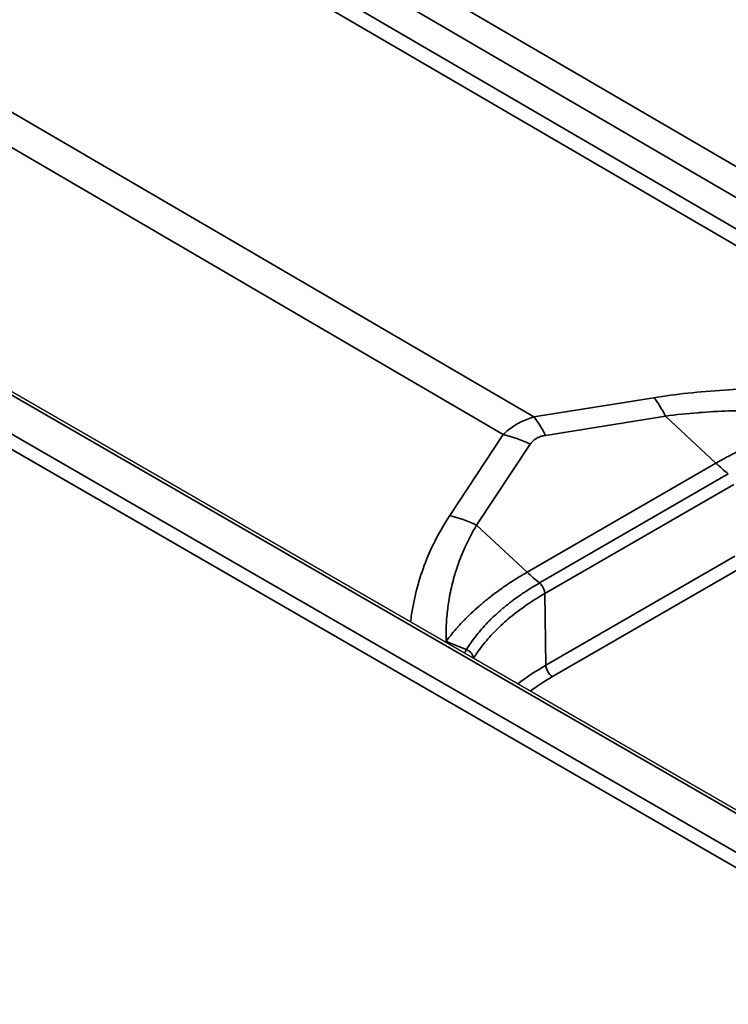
# Model space of a CAD drawing. Header units: millimetres. Extents: x -12192 to 12192, y -600 to 5895.
# Tile 8 of 122: x 2909 to 2930, y 1638 to 1668. Entities that reach past the tile are written whole.
import ezdxf

# ---------------------------------------------------------------- set-up
doc = ezdxf.new("R2010")
doc.units = ezdxf.units.MM
doc.header["$LTSCALE"] = 20
doc.layers.add('_Sichtbarkanten', color=7, linetype='Continuous', lineweight=25)
doc.layers.add('Sichtbar schmal (ISO)', color=7, linetype='Continuous', lineweight=35)

msp = doc.modelspace()

# ---------------------------------------------------------------- linework, layer by layer
at = {"layer": '_Sichtbarkanten'}
for p, q in [((3271.086, 1447.313), (2828.808, 1702.663)), ((3269.408, 1446.549), (2827.365, 1701.762))]:
    msp.add_line(p, q, dxfattribs=at)
at = {"layer": 'Sichtbar schmal (ISO)'}
for p, q in [((2850.275, 1710.163), (3035.972, 1601.808)), ((3035.567, 1601.117), (2849.869, 1709.472)), ((3270.943, 1447.299), (2828.665, 1702.649)), ((2827.64, 1702.066), (3269.933, 1446.708)), ((3269.426, 1446.538), (2827.438, 1701.72)), ((2939.27, 1656.357), (2870.272, 1696.61)), ((2938.809, 1656.121), (2869.811, 1696.374)), ((2924.043, 1656.015), (2867.618, 1688.934)), ((2923.121, 1655.483), (2866.696, 1688.401)), ((2927.66, 1656.595), (2924.043, 1656.015)), ((2928.009, 1656.041), (2924.393, 1655.461)), ((2928.009, 1656.041), (2929.533, 1654.624)), ((2923.121, 1655.483), (2921.505, 1653.042)), ((2923.932, 1655.195), (2922.316, 1652.754)), ((2923.839, 1651.336), (2929.533, 1654.624)), ((2929.906, 1654.298), (2924.213, 1651.011)), ((2930.072, 1653.983), (2924.37, 1650.691)), ((2922.316, 1652.754), (2923.839, 1651.336)), ((2930.104, 1651.822), (2924.403, 1648.531)), ((2930.306, 1651.476), (2924.605, 1648.185)), ((2924.37, 1650.691), (2924.403, 1648.531))]:
    msp.add_line(p, q, dxfattribs=at)
for centre, major_axis, ratio, start_param, end_param in [((2927.419, 1654.151), (0.452, -2.821), 0.393811, 2.240031, 2.552528), ((2923.802, 1653.571), (0.452, -2.821), 0.393812, 2.240031, 2.552527), ((2923.341, 1653.305), (2.382, -1.577), 0.678392, 1.764791, 2.077288), ((2930.714, 1658.403), (2.857, -4.949), 0.57735, 5.201094, 5.296503), ((2921.725, 1650.864), (2.382, -1.577), 0.678392, 1.764791, 2.077288), ((2925.02, 1655.116), (2.857, -4.949), 0.57735, 5.201094, 5.296503), ((2924.17, 1650.805), (0.138, -0.25), 0.577887, 0.813714, 2.16563), ((2923.189, 1653.349), (5.091, -2.596), 0.781581, 4.758702, 4.874612), ((2921.95, 1648.786), (0.243, -0.151), 0.77501, 0.462923, 1.798675), ((2930.823, 1644.824), (-9.079, 0), 0.57735, 5.497787, 5.64118), ((2924.605, 1648.418), (-0.143, 0.247), 0.57735, 0.802851, 2.356194), ((2930.823, 1644.595), (-8.794, 0), 0.57735, 5.497787, 5.613667)]:
    msp.add_ellipse(centre, major_axis=major_axis, ratio=ratio, start_param=start_param, end_param=end_param, dxfattribs=at)
for points, knots in [([(2938.809, 1656.121), (2938.484, 1656.188), (2938.144, 1656.253), (2937.782, 1656.317), (2937.42, 1656.381), (2937.037, 1656.444), (2936.645, 1656.501), (2936.254, 1656.558), (2935.853, 1656.61), (2935.454, 1656.655), (2935.054, 1656.701), (2934.655, 1656.739), (2934.262, 1656.771), (2933.869, 1656.802), (2933.481, 1656.827), (2933.1, 1656.845), (2932.719, 1656.863), (2932.345, 1656.874), (2931.978, 1656.878), (2931.612, 1656.883), (2931.252, 1656.882), (2930.886, 1656.873), (2930.521, 1656.865), (2930.15, 1656.849), (2929.78, 1656.826), (2929.411, 1656.803), (2929.042, 1656.771), (2928.688, 1656.733), (2928.333, 1656.694), (2927.992, 1656.649), (2927.66, 1656.595)], [0, 0, 0, 0, 0.1, 0.1, 0.1, 0.2, 0.2, 0.2, 0.3, 0.3, 0.3, 0.4, 0.4, 0.4, 0.5, 0.5, 0.5, 0.6, 0.6, 0.6, 0.7, 0.7, 0.7, 0.8, 0.8, 0.8, 0.9, 0.9, 0.9, 1, 1, 1, 1]), ([(2933.225, 1656.083), (2933.042, 1656.101), (2932.859, 1656.117), (2932.678, 1656.131), (2932.501, 1656.145), (2932.324, 1656.157), (2932.15, 1656.167), (2931.931, 1656.179), (2931.715, 1656.189), (2931.499, 1656.196), (2931.368, 1656.2), (2931.236, 1656.203), (2931.104, 1656.206), (2930.841, 1656.21), (2930.574, 1656.21), (2930.307, 1656.205), (2930.219, 1656.204), (2930.131, 1656.202), (2930.043, 1656.199), (2929.732, 1656.191), (2929.422, 1656.175), (2929.121, 1656.154), (2929.078, 1656.151), (2929.036, 1656.147), (2928.994, 1656.144), (2928.653, 1656.118), (2928.326, 1656.083), (2928.009, 1656.041)], [0, 0, 0, 0, 0.1010947, 0.1010947, 0.1010947, 0.2, 0.2, 0.2, 0.324439, 0.324439, 0.324439, 0.4, 0.4, 0.4, 0.5503915, 0.5503915, 0.5503915, 0.6, 0.6, 0.6, 0.7752394, 0.7752394, 0.7752394, 0.8, 0.8, 0.8, 1, 1, 1, 1]), ([(2929.533, 1654.624), (2929.708, 1654.724), (2929.878, 1654.816), (2930.041, 1654.9), (2930.066, 1654.912), (2930.09, 1654.925), (2930.115, 1654.937), (2930.251, 1655.006), (2930.381, 1655.068), (2930.506, 1655.126), (2930.582, 1655.161), (2930.657, 1655.194), (2930.73, 1655.226), (2930.799, 1655.256), (2930.867, 1655.285), (2930.933, 1655.313), (2931.07, 1655.371), (2931.201, 1655.423), (2931.329, 1655.473), (2931.344, 1655.479), (2931.36, 1655.485), (2931.375, 1655.49), (2931.487, 1655.533), (2931.596, 1655.574), (2931.705, 1655.612), (2931.819, 1655.653), (2931.931, 1655.692), (2932.045, 1655.73), (2932.055, 1655.733), (2932.064, 1655.736), (2932.073, 1655.74), (2932.197, 1655.781), (2932.322, 1655.821), (2932.449, 1655.86), (2932.542, 1655.888), (2932.637, 1655.917), (2932.732, 1655.945), (2932.766, 1655.955), (2932.799, 1655.964), (2932.833, 1655.974), (2932.963, 1656.011), (2933.093, 1656.047), (2933.225, 1656.083)], [0, 0, 0, 0, 0.111111, 0.111111, 0.111111, 0.128147, 0.128147, 0.128147, 0.222222, 0.222222, 0.222222, 0.279334, 0.279334, 0.279334, 0.333333, 0.333333, 0.333333, 0.444444, 0.444444, 0.444444, 0.457776, 0.457776, 0.457776, 0.555556, 0.555556, 0.555556, 0.658182, 0.658182, 0.658182, 0.666667, 0.666667, 0.666667, 0.777778, 0.777778, 0.777778, 0.859771, 0.859771, 0.859771, 0.888889, 0.888889, 0.888889, 1, 1, 1, 1]), ([(2924.043, 1656.015), (2923.968, 1655.994), (2923.896, 1655.97), (2923.828, 1655.944), (2923.759, 1655.917), (2923.694, 1655.888), (2923.631, 1655.856), (2923.568, 1655.823), (2923.508, 1655.789), (2923.449, 1655.751), (2923.391, 1655.713), (2923.335, 1655.672), (2923.28, 1655.627), (2923.225, 1655.583), (2923.172, 1655.535), (2923.121, 1655.483)], [0.000001, 0.000001, 0.000001, 0.000001, 0.2, 0.2, 0.2, 0.4, 0.4, 0.4, 0.6, 0.6, 0.6, 0.8, 0.8, 0.8, 1, 1, 1, 1]), ([(2924.393, 1655.461), (2924.352, 1655.454), (2924.313, 1655.445), (2924.277, 1655.435), (2924.275, 1655.434), (2924.273, 1655.434), (2924.271, 1655.433), (2924.237, 1655.423), (2924.206, 1655.412), (2924.177, 1655.398), (2924.173, 1655.397), (2924.169, 1655.395), (2924.166, 1655.393), (2924.137, 1655.379), (2924.11, 1655.364), (2924.084, 1655.347), (2924.081, 1655.345), (2924.078, 1655.343), (2924.075, 1655.341), (2924.048, 1655.322), (2924.024, 1655.302), (2924.001, 1655.279), (2924, 1655.278), (2923.998, 1655.276), (2923.997, 1655.275), (2923.973, 1655.251), (2923.951, 1655.224), (2923.932, 1655.195)], [0.0000019, 0.0000019, 0.0000019, 0.0000019, 0.1891043, 0.1891043, 0.1891043, 0.2, 0.2, 0.2, 0.3771024, 0.3771024, 0.3771024, 0.4, 0.4, 0.4, 0.5779916, 0.5779916, 0.5779916, 0.6, 0.6, 0.6, 0.7886048, 0.7886048, 0.7886048, 0.8, 0.8, 0.8, 1, 1, 1, 1]), ([(2921.505, 1653.042), (2921.357, 1652.819), (2921.088, 1652.36), (2920.759, 1651.635), (2920.507, 1650.869), (2920.379, 1650.256), (2920.332, 1649.908), (2920.322, 1649.827)], [0, 0, 0, 0, 0.0909091, 0.1818182, 0.2727273, 0.3636364, 0.3912172, 0.3912172, 0.3912172, 0.3912172]), ([(2922.316, 1652.754), (2922.192, 1652.548), (2922.079, 1652.336), (2921.979, 1652.118), (2921.966, 1652.089), (2921.953, 1652.061), (2921.941, 1652.033), (2921.856, 1651.842), (2921.78, 1651.646), (2921.714, 1651.445), (2921.695, 1651.386), (2921.676, 1651.326), (2921.659, 1651.266), (2921.607, 1651.092), (2921.563, 1650.916), (2921.526, 1650.736), (2921.507, 1650.642), (2921.49, 1650.548), (2921.475, 1650.454), (2921.451, 1650.302), (2921.432, 1650.15), (2921.419, 1649.997), (2921.408, 1649.869), (2921.401, 1649.741), (2921.397, 1649.614), (2921.394, 1649.494), (2921.395, 1649.374), (2921.398, 1649.254)], [0, 0, 0, 0, 0.2, 0.2, 0.2, 0.2257579, 0.2257579, 0.2257579, 0.4, 0.4, 0.4, 0.4514393, 0.4514393, 0.4514393, 0.6, 0.6, 0.6, 0.6768421, 0.6768421, 0.6768421, 0.8, 0.8, 0.8, 0.9032286, 0.9032286, 0.9032286, 0.9999964, 0.9999964, 0.9999964, 0.9999964]), ([(2921.398, 1649.254), (2921.452, 1649.326), (2921.509, 1649.398), (2921.568, 1649.47), (2921.568, 1649.471), (2921.569, 1649.472), (2921.57, 1649.473), (2921.627, 1649.542), (2921.686, 1649.611), (2921.747, 1649.68), (2921.748, 1649.681), (2921.749, 1649.682), (2921.75, 1649.683), (2921.811, 1649.751), (2921.873, 1649.818), (2921.938, 1649.884), (2921.94, 1649.887), (2921.943, 1649.889), (2921.946, 1649.892), (2922.01, 1649.958), (2922.076, 1650.024), (2922.146, 1650.09), (2922.149, 1650.093), (2922.152, 1650.096), (2922.155, 1650.099), (2922.226, 1650.166), (2922.301, 1650.234), (2922.381, 1650.305), (2922.383, 1650.307), (2922.386, 1650.309), (2922.388, 1650.311), (2922.471, 1650.383), (2922.559, 1650.457), (2922.656, 1650.535), (2922.753, 1650.612), (2922.859, 1650.693), (2922.975, 1650.778), (2922.979, 1650.78), (2922.982, 1650.782), (2922.985, 1650.785), (2923.099, 1650.867), (2923.223, 1650.953), (2923.363, 1651.044), (2923.367, 1651.047), (2923.372, 1651.05), (2923.376, 1651.053), (2923.516, 1651.143), (2923.67, 1651.239), (2923.839, 1651.336)], [0.0000001, 0.0000001, 0.0000001, 0.0000001, 0.1111111, 0.1111111, 0.1111111, 0.1126391, 0.1126391, 0.1126391, 0.2204968, 0.2204968, 0.2204968, 0.2222222, 0.2222222, 0.2222222, 0.3290761, 0.3290761, 0.3290761, 0.3333333, 0.3333333, 0.3333333, 0.439735, 0.439735, 0.439735, 0.4444444, 0.4444444, 0.4444444, 0.5524869, 0.5524869, 0.5524869, 0.5555556, 0.5555556, 0.5555556, 0.6666667, 0.6666667, 0.6666667, 0.7777778, 0.7777778, 0.7777778, 0.7808976, 0.7808976, 0.7808976, 0.8888889, 0.8888889, 0.8888889, 0.8923764, 0.8923764, 0.8923764, 1, 1, 1, 1]), ([(2924.213, 1651.011), (2924.063, 1650.925), (2923.918, 1650.835), (2923.778, 1650.743), (2923.735, 1650.714), (2923.692, 1650.686), (2923.651, 1650.657), (2923.57, 1650.601), (2923.491, 1650.545), (2923.414, 1650.487), (2923.321, 1650.418), (2923.231, 1650.347), (2923.144, 1650.275), (2923.133, 1650.266), (2923.122, 1650.257), (2923.111, 1650.247), (2923.024, 1650.174), (2922.94, 1650.1), (2922.86, 1650.025), (2922.805, 1649.974), (2922.751, 1649.922), (2922.699, 1649.869), (2922.682, 1649.852), (2922.665, 1649.835), (2922.648, 1649.817), (2922.585, 1649.752), (2922.523, 1649.685), (2922.465, 1649.618), (2922.415, 1649.56), (2922.366, 1649.502), (2922.32, 1649.444), (2922.313, 1649.436), (2922.306, 1649.427), (2922.3, 1649.418), (2922.247, 1649.352), (2922.197, 1649.284), (2922.15, 1649.217), (2922.1, 1649.146), (2922.053, 1649.075), (2922.009, 1649.003)], [0, 0, 0, 0, 0.1530422, 0.1530422, 0.1530422, 0.2, 0.2, 0.2, 0.2905821, 0.2905821, 0.2905821, 0.4, 0.4, 0.4, 0.4138784, 0.4138784, 0.4138784, 0.5244223, 0.5244223, 0.5244223, 0.6, 0.6, 0.6, 0.6249172, 0.6249172, 0.6249172, 0.7194343, 0.7194343, 0.7194343, 0.8, 0.8, 0.8, 0.81183, 0.81183, 0.81183, 0.9039482, 0.9039482, 0.9039482, 0.9999995, 0.9999995, 0.9999995, 0.9999995]), ([(2924.37, 1650.691), (2924.179, 1650.581), (2923.997, 1650.466), (2923.823, 1650.346), (2923.649, 1650.226), (2923.484, 1650.102), (2923.329, 1649.974), (2923.174, 1649.845), (2923.029, 1649.714), (2922.895, 1649.579), (2922.76, 1649.444), (2922.637, 1649.305), (2922.524, 1649.164), (2922.411, 1649.024), (2922.31, 1648.88), (2922.219, 1648.735)], [0, 0, 0, 0, 0.2, 0.2, 0.2, 0.4, 0.4, 0.4, 0.6, 0.6, 0.6, 0.8, 0.8, 0.8, 1, 1, 1, 1])]:
    msp.add_open_spline(points, degree=3, knots=knots, dxfattribs=at)
for points in [[(2921.39, 1649.21), (2921.393, 1649.225), (2921.395, 1649.24), (2921.398, 1649.254)], [(2922.009, 1649.003), (2921.986, 1648.966), (2921.964, 1648.928), (2921.943, 1648.891)], [(2922.219, 1648.735), (2922.219, 1648.734), (2922.218, 1648.733), (2922.218, 1648.733)]]:
    msp.add_open_spline(points, degree=3, dxfattribs=at)

doc.saveas('drawing.dxf')
